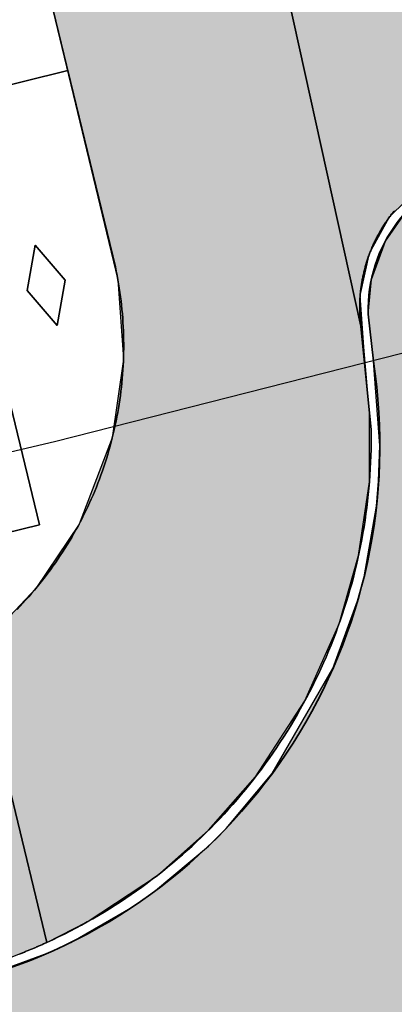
# Model space of a CAD drawing. Header units: millimetres. Extents: x 234268570 to 234468570, y 557551952 to 557751952.
# Tile 25 of 36: x 234335395 to 234343403, y 557716803 to 557737863. Entities that reach past the tile are written whole.
import ezdxf

# ---------------------------------------------------------------- set-up
doc = ezdxf.new("R2010")
doc.units = ezdxf.units.MM
doc.header["$LTSCALE"] = 500
for name, color, linetype in [('BEGROEIDTERREINDEEL', 8, 'CONTINUOUS'), ('BL$1----_ARCERING', 8, 'CONTINUOUS'), ('PERCEEL', 8, 'CONTINUOUS'), ('WEGDEEL', 8, 'CONTINUOUS')]:
    doc.layers.add(name, color=color, linetype=linetype)
doc.layers.add('N-WE-VW-MARKERING_PARKEERVAK-G', color=7, linetype='CONTINUOUS', lineweight=35)
pattern_1 = [(49.99999999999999, (0, 0), (546.554006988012, -47.81725661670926), [57.15000000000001, -628.6500000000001]), (355, (0, 0), (-105.730264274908, 573.1705357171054), [45.72, -502.92175251]), (100.4514447, (45.546021, -3.9847605), (440.8237412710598, 525.3532557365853), [48.5700264, -534.2707337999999]), (46.18420000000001, (0, 152.4), (813.2371226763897, -126.1269837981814), [85.725, -942.9749999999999]), (96.63555760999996, (67.7697, 141.8895), (712.212402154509, 742.2783737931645), [72.85506942, -801.4068244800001]), (351.1841511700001, (0, 152.4), (712.2124021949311, 742.278373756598), [68.57990121, -754.37919576]), (21, (76.19999999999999, 114.3), (454.8431738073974, -306.7955945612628), [57.15000000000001, -628.6500000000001]), (326.0000000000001, (76.19999999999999, 114.3), (185.4060850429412, 552.5638983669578), [45.72, -502.92]), (71.45144499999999, (114.1035978, 88.7337003), (640.2492578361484, 245.7683066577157), [48.5700264, -534.2698128]), (37.50000000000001, (0, 0), (9.26580975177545, 253.6651166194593), [0, -496.824, 0, -510.54, 0, -504.825]), (7.499999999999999, (0, 0), (200.4589875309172, 300.5417244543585), [0, -291.0839999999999, 0, -485.394, 0, -192.405]), (327.5, (-169.926, 0), (406.7717855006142, -17.18623197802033), [0, -190.5, 0, -594.36, 0, -788.67]), (317.5, (-246.126, 0), (444.3875441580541, 76.27947309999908), [0, -247.65, 0, -394.716, 0, -560.0699999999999])]

msp = doc.modelspace()

# ---------------------------------------------------------------- hatches: boundary and pattern name
at = {"layer": 'BL$1----_ARCERING', "linetype": 'Continuous'}
h = msp.add_hatch(dxfattribs=at)
h.set_pattern_fill('AR-HBONE', color=8, scale=3)
h.set_pattern_definition([(45, (0, 0), (0, 431.0522938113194), [914.4000000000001, -304.8]), (135, (215.526, 215.526), (4.263256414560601e-14, 431.0522938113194), [914.4000000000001, -304.8])])
h.paths.add_polyline_path([(234268574.7673723, 557708334.1202924), (234268570.1165402, 557702171.0783), (234334245.7414039, 557717489.7762728), (234335072.1165402, 557717757), (234335729.1165402, 557718017), (234335974.1165402, 557718126), (234336839.1165402, 557718565), (234338339.1165402, 557719561), (234339429.1165402, 557720524), (234340436.1165402, 557721668), (234341491.1165402, 557723294), (234342222.1165402, 557724939.5), (234342639.6165402, 557726405), (234342871.1165402, 557727981), (234342871.1165402, 557729454.2602739), (234342748.355876, 557730857.4210863), (234342673.1165402, 557731964), (234342876.1165402, 557732866), (234343303.1165402, 557733645), (234343993.1165402, 557734327), (234344654.1165402, 557734698), (234345127.1165402, 557734854), (234410462.1165402, 557748856), (234411014.1165402, 557748892), (234411852.1165402, 557748753), (234412248.1165402, 557748598), (234412690.1165402, 557748342), (234413128.1165402, 557747970.5), (234413489.1165402, 557747524), (234413736.1165402, 557747077), (234413816.1165402, 557746880), (234412412.8219852, 557751952), (234408317.6508442, 557751952), (234344226.1165402, 557738245), (234343598.1165402, 557738204), (234342902.6165402, 557738290), (234342460.1165402, 557738427), (234341810.6165402, 557738787.5), (234341562.1165402, 557738990), (234341360.1165402, 557739191.5), (234341152.1165402, 557739446), (234340958.1165402, 557739768), (234340729.1165401, 557740336.2), (234340640.1165402, 557740582), (234337891.7142602, 557751952), (234332755.9567972, 557751952), (234337494.1165402, 557732302), (234337612.6165402, 557730603.5), (234337375.1165402, 557728917), (234336663.6165402, 557727071.5), (234335738.6165402, 557725696.5), (234335076.1165402, 557724991), (234334444.1165402, 557724453), (234333639.1165402, 557723908), (234333009.1165402, 557723571), (234331931.869811, 557723146.2510903)])
h = msp.add_hatch(dxfattribs=at)
h.set_pattern_fill('AR-CONC', color=104, scale=3)
h.set_pattern_definition(pattern_1)
h.paths.add_polyline_path([(234343623.0430922, 557720648.8376503), (234344271.0225878, 557716266.6902119), (234345844.6631214, 557715315.5266587), (234351155.952255, 557716678.1057487), (234353502.1165402, 557717280), (234374753.1165402, 557722482), (234375736.1165402, 557723680), (234375945.1165402, 557725875), (234375133.1165402, 557729545), (234374591.1165402, 557730282), (234373640.1165402, 557734023), (234372889.1165402, 557735484), (234371675.1165402, 557736568), (234370141.1165402, 557736985), (234360823.1165402, 557735063), (234352189.1165402, 557732796), (234350651.1165402, 557732024), (234349293.1165402, 557730764), (234348243.1165402, 557728874)], flags=16)
h.paths.add_polyline_path([(234326981.7211699, 557701551.4147418), (234325532.9491147, 557707683.8462472), (234325298.9963053, 557709503.9634444), (234325408.3363287, 557710753.7256302), (234325733.0341573, 557711965.514424), (234326263.2240126, 557713102.5102377), (234326982.7963428, 557714130.1660268), (234327869.8873084, 557715017.2569926), (234328897.543098, 557715736.8293232), (234330034.5389117, 557716267.0191784), (234331544.1152447, 557716671.5089377), (234334561.5996918, 557717376.6364586), (234336005.3834885, 557717902.1307853), (234336487.3272556, 557718126.8648547), (234337817.9255989, 557718895.0861664), (234338253.5228997, 557719200.09468), (234339430.5062289, 557720187.7009575), (234339806.5216576, 557720563.7163862), (234340794.1279332, 557721740.6997131), (234342092.0918311, 557723988.8391306), (234342617.5861541, 557725432.6229174), (234342755.2173538, 557725946.2695472), (234343022.0178138, 557727459.3701456), (234343068.3642851, 557727989.1127369), (234343093.2784747, 557728757.3340434), (234342955.297588, 557730560.9059606), (234342847.4277805, 557731563.7751894), (234342912.4555253, 557732307.0457134), (234343211.1762573, 557733127.7741791), (234343639.1271985, 557733738.9514629), (234344308.1911733, 557734300.3627974), (234345173.9627873, 557734671.0036821), (234396117.6344163, 557745596.0749514), (234396538.1165402, 557743490), (234410667.1165402, 557746484), (234410921.1165402, 557746491.5), (234411217.1165402, 557746401), (234411467.1165402, 557746209), (234411568.1165402, 557746072), (234412620.1165402, 557742415), (234376688.1165402, 557733727), (234380288.6997171, 557719028.9154662), (234380356.4073702, 557718678.5851066), (234380640.0147807, 557717524.028073), (234326567.7874909, 557704555.5696594), (234327499.9488396, 557700498.6415536), (234327509.0758427, 557700464.5791143), (234327298.6524124, 557700765.0949168), (234327059.5833796, 557701277.7801123)])
h.paths.add_polyline_path([(234414335.1165402, 557736353), (234388831.1165402, 557730172), (234388270.1165402, 557729972), (234387546.1165402, 557729587), (234387009.1165402, 557729187), (234386507.6165402, 557728688), (234386144.1165402, 557728215), (234385776.1165402, 557727567.5), (234385510.6165402, 557726872), (234385340.1165402, 557726033), (234385312.1165402, 557725326), (234385386.1165402, 557724622), (234385481.7953281, 557724258.9893478), (234386801.7198914, 557719014.3019394), (234412226.6237051, 557725098.6803458), (234413392.7572803, 557720236.568402), (234418258.9223955, 557721402.9528952), (234428201.4515862, 557679922.6443067), (234429539.1165402, 557680241), (234429812.1165402, 557680528), (234429999.1165402, 557680876), (234430087.1165402, 557681262), (234430070.1165402, 557681657)])
h.paths.add_polyline_path([(234387415.1165402, 557727611), (234386916.1165402, 557726364), (234387203.1165402, 557725457), (234387938.1165402, 557724977), (234388764.1165402, 557724791), (234399252.1165402, 557727056), (234409932.1165402, 557729573), (234410700.1165402, 557730323), (234410843.1165402, 557731330), (234410577.1165402, 557732435), (234409593.1165402, 557733009), (234400778.1165402, 557730768), (234388703.1165402, 557728151)], flags=16)
h.paths.add_polyline_path([(234426361.0700521, 557684188.2836871), (234427240.4094128, 557680493.4810823), (234425799.8219632, 557680149.8744065), (234426310.7625204, 557678007.731643), (234421966.3022791, 557676965.9048389), (234422104.9046233, 557677016.3519666), (234422173.3450587, 557677055.8660704), (234422286.3347243, 557677150.6756572), (234422368.8543559, 557677258.2173347), (234422431.1895075, 557677391.8954986), (234422451.6435125, 557677468.2308847), (234422464.7259214, 557677597.9844286), (234422454.8509609, 557677710.8557444), (234421514.0279251, 557681639.2813383), (234421490.5935425, 557681837.4965754), (234421535.5092697, 557682092.2263227), (234421583.2743966, 557682223.4599302), (234421718.8882234, 557682417.1365465), (234421877.7176006, 557682550.4102184), (234422092.0009287, 557682650.3321753), (234422150.6019077, 557682666.0342603), (234425862.6464097, 557683556.2040973), (234426001.248754, 557683606.651225), (234426069.689189, 557683646.1653285), (234426163.4568637, 557683724.8457497), (234426265.1984866, 557683848.5165933), (234426327.5336382, 557683982.1947575), (234426347.987643, 557684058.5301423), (234426353.9551384, 557684092.3734905)])
h.paths.add_polyline_path([(234323750.0781502, 557619072.341565), (234333649.7149445, 557621467.8216858), (234338826.0230149, 557626644.1297562), (234322853.1377419, 557622779.0658209)], flags=17)
h.paths.add_polyline_path([(234321472.4951051, 557609290.6018465), (234332085.4097595, 557619903.5165008), (234319707.0025151, 557616586.7322762)], flags=17)
h.paths.add_polyline_path([(234422311.8042215, 557670883.7319542), (234431180.1165402, 557672958), (234431686.1165402, 557672854), (234432157.1165402, 557672642), (234432571.1165402, 557672333), (234432912.6399318, 557671925.9882706), (234439199.7366312, 557649531.0369318), (234424357.1165402, 557645615), (234423410.381815, 557649517.478059), (234427257.3508692, 557650450.5458872), (234423116.1563169, 557667525.2521914), (234422334.0155351, 557667338.3511941), (234422288.0123904, 557667530.8645358), (234423068.4437445, 557667717.3570468)])
h.paths.add_polyline_path([(234427965.1165402, 557658170), (234427333.1165402, 557660827), (234429334.1165402, 557661281), (234429952.1165402, 557658619)], flags=16)
h.paths.add_polyline_path([(234308782.1165402, 557593987), (234308842.1165402, 557593526), (234309119.1165402, 557592845), (234309481.1165402, 557592334), (234310009.1165402, 557591863), (234310193.1165402, 557591745), (234313148.1165402, 557590316), (234314292.1165402, 557589911), (234314924.1165402, 557589878), (234316045.1165402, 557590029), (234388024.1165402, 557608339), (234409821.6165402, 557613997.5), (234417024.1165402, 557615849), (234419679.1165402, 557616728), (234422513.1165402, 557617974), (234426234.8563885, 557620122.7475033), (234428901.1165402, 557622209), (234431641.1165402, 557624111), (234434590.1165402, 557625719), (234438119.1165402, 557627236), (234441461.1165402, 557628232), (234434878.2640572, 557631301.6345254), (234411375.7178451, 557625656.6982669), (234407553.1165402, 557641572), (234409692.311048, 557642084.0093005), (234408753.1165402, 557646008), (234405296.7490455, 557645247.1803312), (234407270.1165402, 557637117), (234407565.1165402, 557637160), (234408000.1165402, 557637066), (234408138.1165402, 557637009), (234408554.1165402, 557636587), (234408696.1165402, 557636012), (234408524.1165402, 557635445), (234408090.3805275, 557635046.1574423), (234407805.1165402, 557634945), (234408009.1165402, 557634120), (234399319.1165402, 557632015), (234406315.1165402, 557622068), (234405965.7501667, 557621816.1839776), (234405738.1165402, 557622132), (234400880.1165402, 557619037), (234394606.1165402, 557615684), (234386448.1165402, 557612280), (234380528.1165402, 557610445), (234373125.1165402, 557608852), (234361855.6165402, 557607800.5), (234351936.1165402, 557608221), (234349210.9784814, 557608525.1270081), (234348556.1165402, 557603953), (234341664.1165402, 557604438.5), (234335410.1165402, 557605315), (234329550.1165402, 557606531), (234325988.1165402, 557607469), (234324675.1068088, 557608570.7459813), (234318522.1165402, 557602408), (234310138.326861, 557606647.1962777), (234309225.1165402, 557595937), (234308981.6165402, 557594708)])
h.paths.add_polyline_path([(234326890.6112169, 557598357.0018084), (234326710.6112169, 557598188.0018084), (234326408.6112169, 557597934.0018084), (234326153.6112169, 557597719.0018084), (234325184.6112169, 557597901.0018084), (234325938.6112169, 557598536.0018084)], flags=16)
h.paths.add_polyline_path([(234313357.9197357, 557623037.6879195), (234310854.0324091, 557622433.4985875), (234310334.1165402, 557626520), (234309527.1165402, 557630950.5), (234307553.0019855, 557639681.0010858), (234308820.2585121, 557639972.382107)])
h = msp.add_hatch(dxfattribs=at)
h.set_pattern_fill('AR-CONC', color=104, scale=3)
h.set_pattern_definition(pattern_1)
h.paths.add_polyline_path([(234408903.1165402, 557730870), (234409424.1165402, 557731054), (234409170.1165402, 557731616), (234408553.1165402, 557731442), (234406853.1165402, 557730918), (234396751.1165402, 557728604), (234387785.1165402, 557726703), (234387785.1165402, 557726226), (234388272.1165402, 557725855), (234388702.1165402, 557725712), (234395635.1165402, 557727162), (234409202.1165402, 557730322)])
h.paths.add_polyline_path([(234412626.4261359, 557689789.3017896), (234413261.4261359, 557689036.3017896), (234413079.4261359, 557688068.3017896), (234413013.4261359, 557688146.3017896), (234412701.4261359, 557688515.3017896), (234412444.4261359, 557688821.3017896)], flags=16)
h.paths.add_polyline_path([(234411330.697058, 557695132.0407506), (234411965.697058, 557694379.0407506), (234411783.697058, 557693411.0407506), (234411717.697058, 557693489.0407506), (234411405.697058, 557693858.0407506), (234411148.697058, 557694164.0407506)], flags=16)
edge = h.paths.add_edge_path()
edge.add_line((234412588.4411141, 557686697.3343314), (234410489.6915457, 557695449.205574))
edge.add_arc((234410830.042094, 557695530.8236129), 349.9999999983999, 103.48521249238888, 193.4852125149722, ccw=False)
edge.add_line((234410748.4240553, 557695871.1741612), (234411065.1866761, 557695947.1356779))
edge.add_arc((234411263.4019132, 557695120.5700606), 849.9999999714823, 13.485212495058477, 103.48521249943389, ccw=False)
edge.add_line((234412089.9675306, 557695318.7852976), (234413955.5227025, 557687539.3441929))
edge.add_arc((234413128.9570852, 557687341.1289558), 849.9999999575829, -76.51478751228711, 13.485212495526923, ccw=False)
edge.add_line((234413327.1723221, 557686514.5633385), (234413010.4097012, 557686438.6018219))
edge.add_arc((234412928.7916624, 557686778.9523703), 350.0000000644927, 193.4852125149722, 283.4852124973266, ccw=False)
h.paths.add_polyline_path([(234408761.9258516, 557705376.1443385), (234409396.9258516, 557704623.1443385), (234409214.9258516, 557703655.1443385), (234409148.9258516, 557703733.1443385), (234408836.9258516, 557704102.1443385), (234408579.9258516, 557704408.1443385)], flags=16)
h.paths.add_polyline_path([(234407536.2383908, 557710452.773482), (234408171.2383908, 557709699.773482), (234407989.2383908, 557708731.773482), (234407923.2383908, 557708809.773482), (234407611.2383908, 557709178.773482), (234407354.2383908, 557709484.773482)], flags=16)
edge = h.paths.add_edge_path()
edge.add_line((234408730.6289499, 557702276.8393024), (234406631.8793815, 557711028.7105451))
edge.add_arc((234406972.2299298, 557711110.328584), 349.9999999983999, 103.48521249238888, 193.4852125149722, ccw=False)
edge.add_line((234406890.611891, 557711450.6791322), (234407207.3745119, 557711526.640649))
edge.add_arc((234407405.589749, 557710700.0750316), 849.9999999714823, 13.485212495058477, 103.48521249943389, ccw=False)
edge.add_line((234408232.1553663, 557710898.2902687), (234410097.7105383, 557703118.8491639))
edge.add_arc((234409271.1449209, 557702920.6339269), 849.9999999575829, -76.51478751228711, 13.485212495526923, ccw=False)
edge.add_line((234409469.3601578, 557702094.0683095), (234409152.597537, 557702018.1067929))
edge.add_arc((234409070.9794982, 557702358.4573413), 350.0000000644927, 193.4852125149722, 283.4852124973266, ccw=False)
h.paths.add_polyline_path([(234334925.9180329, 557675743.382104), (234335560.9180329, 557674990.382104), (234335378.9180329, 557674022.382104), (234335312.9180329, 557674100.382104), (234335000.9180329, 557674469.382104), (234334743.9180329, 557674775.382104)], flags=16)
h.paths.add_polyline_path([(234335973.1423118, 557671439.013952), (234336608.1423118, 557670686.013952), (234336426.1423118, 557669718.013952), (234336360.1423118, 557669796.013952), (234336048.1423118, 557670165.013952), (234335791.1423118, 557670471.013952)], flags=16)
h.paths.add_polyline_path([(234330879.6634955, 557691598.9930983), (234331514.6634955, 557690845.9930983), (234331332.6634955, 557689877.9930983), (234331266.6634955, 557689955.9930983), (234330954.6634955, 557690324.9930983), (234330697.6634955, 557690630.9930983)], flags=16)
h.paths.add_polyline_path([(234332015.6003495, 557687154.5081141), (234332650.6003495, 557686401.5081141), (234332468.6003495, 557685433.5081141), (234332402.6003495, 557685511.5081141), (234332090.6003495, 557685880.5081141), (234331833.6003495, 557686186.5081141)], flags=16)
h.paths.add_polyline_path([(234310589.1165402, 557709376), (234309836.1165402, 557708741), (234308868.1165402, 557708923), (234308946.1165402, 557708989), (234309315.1165402, 557709301), (234309621.1165402, 557709558)], flags=16)
h.paths.add_polyline_path([(234300573.1165402, 557707032), (234300393.1165402, 557706863), (234300091.1165402, 557706609), (234299836.1165402, 557706394), (234298867.1165402, 557706576), (234299621.1165402, 557707211)], flags=16)
h.paths.add_polyline_path([(234292931.6940185, 557702357.327281), (234313899.0308212, 557707334.7657813), (234314549.4204955, 557704595.0153345), (234318924.9151841, 557705585.853116), (234318989.292595, 557705603.1029912), (234319093.1523289, 557705675.8263599), (234319150.4841107, 557705775.1279188), (234319164.1957722, 557705852.8906156), (234319158.3869815, 557705919.2853972), (234318313.2995116, 557708382.6692866), (234318310.3742558, 557708381.9747858), (234317497.6678229, 557709350.5205969), (234316299.7604084, 557710355.6842666), (234315204.8039937, 557710987.8576474), (234313735.3530124, 557711522.6940653), (234312490.2145203, 557711742.2455761), (234311186.536156, 557711763.2132505), (234298209.2075694, 557708653.7764105), (234296731.7605921, 557707964.8315705), (234295781.411575, 557707299.3900248), (234294701.0538273, 557706234.2568948), (234293905.7058115, 557705098.3822114), (234293901.3509946, 557705090.8394473), (234293315.3286733, 557703834.1105237), (234292951.9467516, 557702477.9507294)])
edge = h.paths.add_edge_path()
edge.add_arc((234337863.2121646, 557668589.647035), 282.2231743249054, 279.4541394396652, 373.4325552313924)
edge.add_line((234338137.714854, 557668655.2076459), (234335997.3841122, 557677616.7859429))
edge.add_arc((234335711.7655149, 557677509.9405849), 304.9490346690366, 20.51002084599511, 102.9697063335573)
edge.add_arc((234336443.2811724, 557674936.0617037), 2980.411029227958, 105.5693757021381, 192.2554440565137)
edge.add_line((234333530.7909039, 557674303.4082922), (234334465.8725806, 557670429.1920773))
edge.add_arc((234337280.4404943, 557671146.9527867), 2904.646790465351, 194.3064290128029, 282.5090615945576)
edge = h.paths.add_edge_path()
edge.add_arc((234331853.9533506, 557693089.4455559), 304.9490346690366, 20.51002084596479, 102.9697063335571)
edge.add_arc((234332585.4690081, 557690515.5666747), 2980.411029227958, 105.5693757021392, 192.2554440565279)
edge.add_line((234329672.9787396, 557689882.9132632), (234330608.0604163, 557686008.6970483))
edge.add_arc((234333422.62833, 557686726.4577577), 2904.646790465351, 194.3064290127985, 282.5090615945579)
edge.add_arc((234334005.4000004, 557684169.152006), 282.2231743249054, 279.4541394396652, 373.4325552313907)
edge.add_line((234334279.9026898, 557684234.7126169), (234332139.571948, 557693196.2909139))

# ---------------------------------------------------------------- linework, layer by layer
at = {"layer": 'BEGROEIDTERREINDEEL', "linetype": 'Continuous', "flags": 128}
for points in [[(234335338.1165402, 557725250), (234335402.1165402, 557725317), (234335465.1165402, 557725384), (234335527.1165402, 557725453), (234335588.1165402, 557725521), (234335649.1165402, 557725591), (234335709.1165402, 557725661), (234335768.1165402, 557725732), (234335826.1165402, 557725803), (234335883.1165402, 557725876), (234335940.1165402, 557725948), (234335996.1165402, 557726022), (234336051.1165402, 557726096), (234336105.1165402, 557726171), (234336158.1165402, 557726246), (234336210.1165402, 557726322), (234336262.1165402, 557726399), (234336312.1165402, 557726476), (234336362.1165402, 557726553), (234336411.1165402, 557726632), (234336459.1165402, 557726710), (234336506.1165402, 557726790), (234336552.1165402, 557726870), (234336597.1165402, 557726950), (234336642.1165402, 557727031), (234336685.1165402, 557727112), (234336727.1165402, 557727194), (234336769.1165402, 557727276), (234336810.1165402, 557727359), (234336849.1165402, 557727442), (234336888.1165402, 557727526), (234336926.1165402, 557727610), (234336963.1165402, 557727695), (234336998.1165402, 557727780), (234337033.1165402, 557727865), (234337067.1165402, 557727951), (234337100.1165402, 557728037), (234337132.1165402, 557728124), (234337163.1165402, 557728211), (234337193.1165402, 557728298), (234337222.1165402, 557728385), (234337250.1165402, 557728473), (234337277.1165402, 557728561), (234337303.1165402, 557728650), (234337328.1165402, 557728739), (234337352.1165402, 557728828), (234337375.1165402, 557728917), (234337396.1165402, 557729007), (234337417.1165402, 557729097), (234337437.1165402, 557729187), (234337456.1165402, 557729277), (234337474.1165402, 557729367), (234337491.1165402, 557729458), (234337506.1165402, 557729549), (234337521.1165402, 557729640), (234337535.1165402, 557729731), (234337547.1165402, 557729823), (234337559.1165402, 557729914), (234337570.1165402, 557730006), (234337579.1165402, 557730097), (234337588.1165402, 557730189), (234337595.1165402, 557730281), (234337601.1165402, 557730373), (234337607.1165402, 557730465), (234337611.1165402, 557730557), (234337614.1165402, 557730650), (234337617.1165402, 557730742), (234337618.1165402, 557730834), (234337618.1165402, 557730926), (234337617.1165402, 557731018), (234337615.1165402, 557731111), (234337612.1165402, 557731203), (234337608.1165402, 557731295), (234337603.1165402, 557731387), (234337596.1165402, 557731479), (234337589.1165402, 557731571), (234337581.1165402, 557731663), (234337572.1165402, 557731755), (234337561.1165402, 557731846), (234337550.1165402, 557731938), (234337537.1165402, 557732029), (234337524.1165402, 557732120), (234337509.1165402, 557732212), (234337494.1165402, 557732302), (234337477.1165402, 557732393), (234337460.1165402, 557732484), (234337441.1165402, 557732574), (234337441.1165402, 557732574), (234336426.1165402, 557736774), (234333633.1165402, 557736084), (234335821.1165402, 557727055), (234333926.1165402, 557726597)], [(234343406.1165402, 557733776), (234343391.1165402, 557733758), (234343376.1165402, 557733739), (234343361.1165402, 557733721), (234343346.1165402, 557733702), (234343332.1165402, 557733683), (234343318.1165402, 557733664), (234343303.1165402, 557733645), (234343289.1165402, 557733626), (234343275.1165402, 557733607), (234343261.1165402, 557733588), (234343248.1165402, 557733568), (234343234.1165402, 557733549), (234343234.1165402, 557733549), (234343221.1165402, 557733529), (234343207.1165402, 557733510), (234343194.1165402, 557733490), (234343181.1165402, 557733470), (234343168.1165402, 557733450), (234343156.1165402, 557733430), (234343143.1165402, 557733409), (234343131.1165402, 557733389), (234343119.1165402, 557733369), (234343107.1165402, 557733348), (234343095.1165402, 557733328), (234343083.1165402, 557733307), (234343071.1165402, 557733286), (234343060.1165402, 557733265), (234343049.1165402, 557733244), (234343037.1165402, 557733223), (234343026.1165402, 557733202), (234343016.1165402, 557733181), (234343005.1165402, 557733160), (234342994.1165402, 557733139), (234342984.1165402, 557733117), (234342974.1165402, 557733096), (234342964.1165402, 557733074), (234342954.1165402, 557733052), (234342944.1165402, 557733031), (234342934.1165402, 557733009), (234342925.1165402, 557732987), (234342916.1165402, 557732965), (234342907.1165402, 557732943), (234342898.1165402, 557732921), (234342889.1165402, 557732899), (234342880.1165402, 557732877), (234342872.1165402, 557732855), (234342864.1165402, 557732832), (234342855.1165402, 557732810), (234342847.1165402, 557732788), (234342840.1165402, 557732765), (234342832.1165402, 557732743), (234342824.1165402, 557732720), (234342817.1165402, 557732698), (234342810.1165402, 557732675), (234342803.1165402, 557732652), (234342796.1165402, 557732629), (234342790.1165402, 557732606), (234342783.1165402, 557732584), (234342777.1165402, 557732561), (234342771.1165402, 557732538), (234342765.1165402, 557732515), (234342759.1165402, 557732492), (234342753.1165402, 557732468), (234342748.1165402, 557732445), (234342742.1165402, 557732422), (234342737.1165402, 557732399), (234342732.1165402, 557732376), (234342728.1165402, 557732352), (234342723.1165402, 557732329), (234342718.1165402, 557732306), (234342714.1165402, 557732282), (234342710.1165402, 557732259), (234342706.1165402, 557732235), (234342702.1165402, 557732212), (234342699.1165402, 557732188), (234342695.1165402, 557732165), (234342692.1165402, 557732141), (234342689.1165402, 557732118), (234342686.1165402, 557732094), (234342683.1165402, 557732070), (234342681.1165402, 557732047), (234342679.1165402, 557732023), (234342676.1165402, 557731999), (234342674.1165402, 557731976), (234342672.1165402, 557731952), (234342671.1165402, 557731928), (234342669.1165402, 557731905), (234342668.1165402, 557731881), (234342667.1165402, 557731857), (234342666.1165402, 557731833), (234342665.1165402, 557731809), (234342664.1165402, 557731786), (234342664.1165402, 557731762), (234342664.1165402, 557731738), (234342663.1165402, 557731714), (234342663.1165402, 557731691), (234342664.1165402, 557731667), (234342664.1165402, 557731643), (234342665.1165402, 557731619), (234342665.1165402, 557731595), (234342666.1165402, 557731572), (234342667.1165402, 557731548), (234342669.1165402, 557731524), (234342670.1165402, 557731500), (234342672.1165402, 557731477), (234342674.1165402, 557731453), (234342676.1165402, 557731429), (234342678.1165402, 557731406), (234342680.1165402, 557731382), (234342683.1165402, 557731358), (234342685.1165402, 557731335), (234342688.1165402, 557731311), (234342688.1165402, 557731311), (234342907.1165402, 557729089), (234342907.1165402, 557729089), (234342908.1165402, 557728950), (234342908.1165402, 557728812), (234342906.1165402, 557728673), (234342902.1165402, 557728535), (234342897.1165402, 557728396), (234342890.1165402, 557728258), (234342882.1165402, 557728119), (234342871.1165402, 557727981), (234342860.1165402, 557727843), (234342846.1165402, 557727705), (234342831.1165402, 557727567), (234342815.1165402, 557727429), (234342797.1165402, 557727292), (234342777.1165402, 557727155), (234342755.1165402, 557727018), (234342733.1165402, 557726881), (234342708.1165402, 557726745), (234342682.1165402, 557726609), (234342654.1165402, 557726473), (234342625.1165402, 557726337), (234342594.1165402, 557726202), (234342561.1165402, 557726067), (234342527.1165402, 557725933), (234342492.1165402, 557725799), (234342454.1165402, 557725665), (234342416.1165402, 557725532), (234342375.1165402, 557725400), (234342333.1165402, 557725268), (234342290.1165402, 557725136), (234342245.1165402, 557725005), (234342199.1165402, 557724874), (234342151.1165402, 557724744), (234342101.1165402, 557724615), (234342050.1165402, 557724486), (234341998.1165402, 557724357), (234341943.1165402, 557724230), (234341888.1165402, 557724103), (234341831.1165402, 557723976), (234341773.1165402, 557723851), (234341713.1165402, 557723726), (234341651.1165402, 557723601), (234341588.1165402, 557723478), (234341524.1165402, 557723355), (234341458.1165402, 557723233), (234341391.1165402, 557723112), (234341323.1165402, 557722991), (234341253.1165402, 557722871), (234341181.1165402, 557722753), (234341109.1165402, 557722635), (234341035.1165402, 557722517), (234340959.1165402, 557722401), (234340882.1165402, 557722286), (234340804.1165402, 557722171), (234340725.1165402, 557722058), (234340644.1165402, 557721945), (234340562.1165402, 557721833), (234340478.1165402, 557721723), (234340394.1165402, 557721613), (234340308.1165402, 557721504), (234340220.1165402, 557721396), (234340132.1165402, 557721290), (234340042.1165402, 557721184), (234339951.1165402, 557721079), (234339859.1165402, 557720976), (234339766.1165402, 557720873), (234339671.1165402, 557720772), (234339575.1165402, 557720672), (234339478.1165402, 557720573), (234339380.1165402, 557720475), (234339281.1165402, 557720378), (234339181.1165402, 557720282), (234339079.1165402, 557720188), (234338977.1165402, 557720095), (234338873.1165402, 557720002), (234338768.1165402, 557719912), (234338663.1165402, 557719822), (234338556.1165402, 557719734), (234338448.1165402, 557719646), (234338339.1165402, 557719561), (234338229.1165402, 557719476), (234338119.1165402, 557719393), (234338007.1165402, 557719311), (234337894.1165402, 557719230), (234337780.1165402, 557719151), (234337666.1165402, 557719073), (234337550.1165402, 557718996), (234337434.1165402, 557718921), (234337317.1165402, 557718847), (234337199.1165402, 557718774), (234337080.1165402, 557718703), (234336960.1165402, 557718633), (234336839.1165402, 557718565), (234336718.1165402, 557718498), (234336596.1165402, 557718432), (234336473.1165402, 557718368), (234336349.1165402, 557718305), (234336225.1165402, 557718244), (234336100.1165402, 557718184), (234335974.1165402, 557718126), (234335974.1165402, 557718126), (234335956.1165402, 557718118), (234335938.1165402, 557718109), (234335920.1165402, 557718101), (234335902.1165402, 557718093), (234335883.1165402, 557718085), (234335865.1165402, 557718077), (234335847.1165402, 557718069), (234335829.1165402, 557718061), (234335811.1165402, 557718053), (234335793.1165402, 557718045), (234335774.1165402, 557718037), (234335756.1165402, 557718029), (234335738.1165402, 557718021), (234335720.1165402, 557718013), (234335701.1165402, 557718005), (234335683.1165402, 557717997), (234335665.1165402, 557717990), (234335646.1165402, 557717982), (234335628.1165402, 557717974), (234335610.1165402, 557717966), (234335591.1165402, 557717959), (234335573.1165402, 557717951), (234335555.1165402, 557717944), (234335536.1165402, 557717936), (234335518.1165402, 557717929), (234335499.1165402, 557717921), (234335481.1165402, 557717914), (234335463.1165402, 557717906), (234335444.1165402, 557717899), (234335426.1165402, 557717891), (234335407.1165402, 557717884), (234335389.1165402, 557717877)], [(234335726.1165402, 557733038), (234336368.1165402, 557732291), (234336195.1165402, 557731321), (234335553.1165402, 557732068), (234335726.1165402, 557733038)], [(234335726.1165402, 557733038), (234335553.1165402, 557732068), (234336195.1165402, 557731321), (234336368.1165402, 557732291), (234335726.1165402, 557733038)]]:
    msp.add_lwpolyline(points, dxfattribs=at)
at = {"layer": 'BL$1----_ARCERING', "linetype": 'Continuous'}
for points in [[(234408317.6508442, 557751952), (234344226.1165402, 557738245), (234343598.1165402, 557738204), (234342902.6165402, 557738290), (234342460.1165402, 557738427), (234341810.6165402, 557738787.5), (234341562.1165402, 557738990), (234341360.1165402, 557739191.5), (234341152.1165402, 557739446), (234340958.1165402, 557739768), (234340729.1165401, 557740336.2), (234340640.1165402, 557740582), (234337891.7142602, 557751952), (234332755.9567972, 557751952), (234337494.1165402, 557732302), (234337612.6165402, 557730603.5), (234337375.1165402, 557728917), (234336663.6165402, 557727071.5), (234335738.6165402, 557725696.5), (234335076.1165402, 557724991)], [(234335072.1165402, 557717757), (234335729.1165402, 557718017), (234335974.1165402, 557718126), (234336839.1165402, 557718565), (234338339.1165402, 557719561), (234339429.1165402, 557720524), (234340436.1165402, 557721668), (234341491.1165402, 557723294), (234342222.1165402, 557724939.5), (234342639.6165402, 557726405), (234342871.1165402, 557727981), (234342871.1165402, 557729454.2602739), (234342748.355876, 557730857.4210863), (234342673.1165402, 557731964), (234342876.1165402, 557732866), (234343303.1165402, 557733645), (234343993.1165402, 557734327), (234344654.1165402, 557734698), (234345127.1165402, 557734854), (234410462.1165402, 557748856)]]:
    msp.add_lwpolyline(points, dxfattribs=at)
msp.add_polyline3d([(234334561.5996918, 557717376.6364586, 0), (234336005.3834885, 557717902.1307853, 0), (234336487.3272556, 557718126.8648547, -19397.79456484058), (234337817.9255989, 557718895.0861664, -19397.79456484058), (234338253.5228997, 557719200.09468, -19397.79456484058), (234339430.5062289, 557720187.7009575, -19397.79456484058), (234339806.5216576, 557720563.7163862, -19397.79456484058), (234340794.1279332, 557721740.6997131, -19397.79456484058), (234342092.0918311, 557723988.8391306, -19397.79456484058), (234342617.5861541, 557725432.6229174, -19397.79456484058), (234342755.2173538, 557725946.2695472, -19397.79456484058), (234343022.0178138, 557727459.3701456, -19397.79456484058), (234343068.3642851, 557727989.1127369, -19397.79456484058), (234343093.2784747, 557728757.3340434, -19397.79456484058), (234342955.297588, 557730560.9059606, 0), (234342847.4277805, 557731563.7751894, 0), (234342912.4555253, 557732307.0457134, 0), (234343211.1762573, 557733127.7741791, 0), (234343639.1271985, 557733738.9514629, 0), (234344308.1911733, 557734300.3627974, 0), (234345173.9627873, 557734671.0036821, 0), (234396117.6344163, 557745596.0749514, 0)], dxfattribs=at)
at = {"layer": 'N-WE-VW-MARKERING_PARKEERVAK-G', "linetype": 'Continuous'}
msp.add_line((234342955.297588, 557730560.9059606), (234342847.4277805, 557731563.7751894), dxfattribs=at)
for centre, radius, start, end in [((234345947.7638655, 557731667.010786), 3102.054388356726, 104.4448465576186, 181.907141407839), ((234331236.8885708, 557728757.3340434, -19397.79456484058), 11856.38990391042, 286.2849825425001, 8.749695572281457)]:
    msp.add_arc(centre, radius, start, end, dxfattribs=at)
at = {"layer": 'PERCEEL', "linetype": 'Continuous', "flags": 128}
msp.add_lwpolyline([(234327793.2800761, 557751952), (234328179.1165402, 557750357), (234333470.1165402, 557728485), (234324968.1165402, 557726430), (234325186.1165402, 557726249), (234330313.1165402, 557727472), (234336137.1165402, 557728840), (234355949.1165402, 557733881), (234374866.1165402, 557739519), (234379445.1165402, 557740953), (234376953.1165402, 557748517), (234344780.1165402, 557741625), (234342477.5026102, 557751952), (234327793.2800761, 557751952)], dxfattribs=at)
at = {"layer": 'WEGDEEL', "linetype": 'Continuous', "flags": 128}
for points in [[(234327796.1939842, 557751952), (234333470.1165402, 557728485), (234333926.1165402, 557726597), (234335821.1165402, 557727055), (234333633.1165402, 557736084), (234336426.1165402, 557736774), (234336398.1165402, 557736890), (234335941.1165402, 557738781), (234335895.1165402, 557738971), (234333105.1165402, 557738265), (234329788.7972491, 557751952), (234327796.1939842, 557751952)], [(234334444.1165402, 557724453), (234335974.1165402, 557718126), (234335974.1165402, 557718126), (234336100.1165402, 557718184), (234336225.1165402, 557718244), (234336349.1165402, 557718305), (234336473.1165402, 557718368), (234336596.1165402, 557718432), (234336718.1165402, 557718498), (234336839.1165402, 557718565), (234336960.1165402, 557718633), (234337080.1165402, 557718703), (234337199.1165402, 557718774), (234337317.1165402, 557718847), (234337434.1165402, 557718921), (234337550.1165402, 557718996), (234337666.1165402, 557719073), (234337780.1165402, 557719151), (234337894.1165402, 557719230), (234338007.1165402, 557719311), (234338119.1165402, 557719393), (234338229.1165402, 557719476), (234338339.1165402, 557719561), (234338448.1165402, 557719646), (234338556.1165402, 557719734), (234338663.1165402, 557719822), (234338768.1165402, 557719912), (234338873.1165402, 557720002), (234338977.1165402, 557720095), (234339079.1165402, 557720188), (234339181.1165402, 557720282), (234339281.1165402, 557720378), (234339380.1165402, 557720475), (234339478.1165402, 557720573), (234339575.1165402, 557720672), (234339671.1165402, 557720772), (234339766.1165402, 557720873), (234339859.1165402, 557720976), (234339951.1165402, 557721079), (234340042.1165402, 557721184), (234340132.1165402, 557721290), (234340220.1165402, 557721396), (234340308.1165402, 557721504), (234340394.1165402, 557721613), (234340478.1165402, 557721723), (234340562.1165402, 557721833), (234340644.1165402, 557721945), (234340725.1165402, 557722058), (234340804.1165402, 557722171), (234340882.1165402, 557722286), (234340959.1165402, 557722401), (234341035.1165402, 557722517), (234341109.1165402, 557722635), (234341181.1165402, 557722753), (234341253.1165402, 557722871), (234341323.1165402, 557722991), (234341391.1165402, 557723112), (234341458.1165402, 557723233), (234341524.1165402, 557723355), (234341588.1165402, 557723478), (234341651.1165402, 557723601), (234341713.1165402, 557723726), (234341773.1165402, 557723851), (234341831.1165402, 557723976), (234341888.1165402, 557724103), (234341943.1165402, 557724230), (234341998.1165402, 557724357), (234342050.1165402, 557724486), (234342101.1165402, 557724615), (234342151.1165402, 557724744), (234342199.1165402, 557724874), (234342245.1165402, 557725005), (234342290.1165402, 557725136), (234342333.1165402, 557725268), (234342375.1165402, 557725400), (234342416.1165402, 557725532), (234342454.1165402, 557725665), (234342492.1165402, 557725799), (234342527.1165402, 557725933), (234342561.1165402, 557726067), (234342594.1165402, 557726202), (234342625.1165402, 557726337), (234342654.1165402, 557726473), (234342682.1165402, 557726609), (234342708.1165402, 557726745), (234342733.1165402, 557726881), (234342755.1165402, 557727018), (234342777.1165402, 557727155), (234342797.1165402, 557727292), (234342815.1165402, 557727429), (234342831.1165402, 557727567), (234342846.1165402, 557727705), (234342860.1165402, 557727843), (234342871.1165402, 557727981), (234342882.1165402, 557728119), (234342890.1165402, 557728258), (234342897.1165402, 557728396), (234342902.1165402, 557728535), (234342906.1165402, 557728673), (234342908.1165402, 557728812), (234342908.1165402, 557728950), (234342907.1165402, 557729089), (234342907.1165402, 557729089), (234342688.1165402, 557731311), (234340640.1165402, 557740582)], [(234340640.1165402, 557740582), (234342688.1165402, 557731311), (234342688.1165402, 557731311), (234342685.1165402, 557731335), (234342683.1165402, 557731358), (234342680.1165402, 557731382), (234342678.1165402, 557731406), (234342676.1165402, 557731429), (234342674.1165402, 557731453), (234342672.1165402, 557731477), (234342670.1165402, 557731500), (234342669.1165402, 557731524), (234342667.1165402, 557731548), (234342666.1165402, 557731572), (234342665.1165402, 557731595), (234342665.1165402, 557731619), (234342664.1165402, 557731643), (234342664.1165402, 557731667), (234342663.1165402, 557731691), (234342663.1165402, 557731714), (234342664.1165402, 557731738), (234342664.1165402, 557731762), (234342664.1165402, 557731786), (234342665.1165402, 557731809), (234342666.1165402, 557731833), (234342667.1165402, 557731857), (234342668.1165402, 557731881), (234342669.1165402, 557731905), (234342671.1165402, 557731928), (234342672.1165402, 557731952), (234342674.1165402, 557731976), (234342676.1165402, 557731999), (234342679.1165402, 557732023), (234342681.1165402, 557732047), (234342683.1165402, 557732070), (234342686.1165402, 557732094), (234342689.1165402, 557732118), (234342692.1165402, 557732141), (234342695.1165402, 557732165), (234342699.1165402, 557732188), (234342702.1165402, 557732212), (234342706.1165402, 557732235), (234342710.1165402, 557732259), (234342714.1165402, 557732282), (234342718.1165402, 557732306), (234342723.1165402, 557732329), (234342728.1165402, 557732352), (234342732.1165402, 557732376), (234342737.1165402, 557732399), (234342742.1165402, 557732422), (234342748.1165402, 557732445), (234342753.1165402, 557732468), (234342759.1165402, 557732492), (234342765.1165402, 557732515), (234342771.1165402, 557732538), (234342777.1165402, 557732561), (234342783.1165402, 557732584), (234342790.1165402, 557732606), (234342796.1165402, 557732629), (234342803.1165402, 557732652), (234342810.1165402, 557732675), (234342817.1165402, 557732698), (234342824.1165402, 557732720), (234342832.1165402, 557732743), (234342840.1165402, 557732765), (234342847.1165402, 557732788), (234342855.1165402, 557732810), (234342864.1165402, 557732832), (234342872.1165402, 557732855), (234342880.1165402, 557732877), (234342889.1165402, 557732899), (234342898.1165402, 557732921), (234342907.1165402, 557732943), (234342916.1165402, 557732965), (234342925.1165402, 557732987), (234342934.1165402, 557733009), (234342944.1165402, 557733031), (234342954.1165402, 557733052), (234342964.1165402, 557733074), (234342974.1165402, 557733096), (234342984.1165402, 557733117), (234342994.1165402, 557733139), (234343005.1165402, 557733160), (234343016.1165402, 557733181), (234343026.1165402, 557733202), (234343037.1165402, 557733223), (234343049.1165402, 557733244), (234343060.1165402, 557733265), (234343071.1165402, 557733286), (234343083.1165402, 557733307), (234343095.1165402, 557733328), (234343107.1165402, 557733348), (234343119.1165402, 557733369), (234343131.1165402, 557733389), (234343143.1165402, 557733409), (234343156.1165402, 557733430), (234343168.1165402, 557733450), (234343181.1165402, 557733470), (234343194.1165402, 557733490), (234343207.1165402, 557733510), (234343221.1165402, 557733529), (234343234.1165402, 557733549), (234343234.1165402, 557733549), (234343248.1165402, 557733568), (234343261.1165402, 557733588), (234343275.1165402, 557733607), (234343289.1165402, 557733626), (234343303.1165402, 557733645), (234343318.1165402, 557733664), (234343332.1165402, 557733683), (234343346.1165402, 557733702), (234343361.1165402, 557733721), (234343376.1165402, 557733739), (234343391.1165402, 557733758), (234343406.1165402, 557733776)], [(234335941.1165402, 557738781), (234336398.1165402, 557736890), (234336426.1165402, 557736774), (234337441.1165402, 557732574), (234337441.1165402, 557732574), (234337460.1165402, 557732484), (234337477.1165402, 557732393), (234337494.1165402, 557732302), (234337509.1165402, 557732212), (234337524.1165402, 557732120), (234337537.1165402, 557732029), (234337550.1165402, 557731938), (234337561.1165402, 557731846), (234337572.1165402, 557731755), (234337581.1165402, 557731663), (234337589.1165402, 557731571), (234337596.1165402, 557731479), (234337603.1165402, 557731387), (234337608.1165402, 557731295), (234337612.1165402, 557731203), (234337615.1165402, 557731111), (234337617.1165402, 557731018), (234337618.1165402, 557730926), (234337618.1165402, 557730834), (234337617.1165402, 557730742), (234337614.1165402, 557730650), (234337611.1165402, 557730557), (234337607.1165402, 557730465), (234337601.1165402, 557730373), (234337595.1165402, 557730281), (234337588.1165402, 557730189), (234337579.1165402, 557730097), (234337570.1165402, 557730006), (234337559.1165402, 557729914), (234337547.1165402, 557729823), (234337535.1165402, 557729731), (234337521.1165402, 557729640), (234337506.1165402, 557729549), (234337491.1165402, 557729458), (234337474.1165402, 557729367), (234337456.1165402, 557729277), (234337437.1165402, 557729187), (234337417.1165402, 557729097), (234337396.1165402, 557729007), (234337375.1165402, 557728917), (234337352.1165402, 557728828), (234337328.1165402, 557728739), (234337303.1165402, 557728650), (234337277.1165402, 557728561), (234337250.1165402, 557728473), (234337222.1165402, 557728385), (234337193.1165402, 557728298), (234337163.1165402, 557728211), (234337132.1165402, 557728124), (234337100.1165402, 557728037), (234337067.1165402, 557727951), (234337033.1165402, 557727865), (234336998.1165402, 557727780), (234336963.1165402, 557727695), (234336926.1165402, 557727610), (234336888.1165402, 557727526), (234336849.1165402, 557727442), (234336810.1165402, 557727359), (234336769.1165402, 557727276), (234336727.1165402, 557727194), (234336685.1165402, 557727112), (234336642.1165402, 557727031), (234336597.1165402, 557726950), (234336552.1165402, 557726870), (234336506.1165402, 557726790), (234336459.1165402, 557726710), (234336411.1165402, 557726632), (234336362.1165402, 557726553), (234336312.1165402, 557726476), (234336262.1165402, 557726399), (234336210.1165402, 557726322), (234336158.1165402, 557726246), (234336105.1165402, 557726171), (234336051.1165402, 557726096), (234335996.1165402, 557726022), (234335940.1165402, 557725948), (234335883.1165402, 557725876), (234335826.1165402, 557725803), (234335768.1165402, 557725732), (234335709.1165402, 557725661), (234335649.1165402, 557725591), (234335588.1165402, 557725521), (234335527.1165402, 557725453), (234335465.1165402, 557725384), (234335402.1165402, 557725317), (234335338.1165402, 557725250)], [(234335389.1165402, 557717877), (234335407.1165402, 557717884), (234335426.1165402, 557717891), (234335444.1165402, 557717899), (234335463.1165402, 557717906), (234335481.1165402, 557717914), (234335499.1165402, 557717921), (234335518.1165402, 557717929), (234335536.1165402, 557717936), (234335555.1165402, 557717944), (234335573.1165402, 557717951), (234335591.1165402, 557717959), (234335610.1165402, 557717966), (234335628.1165402, 557717974), (234335646.1165402, 557717982), (234335665.1165402, 557717990), (234335683.1165402, 557717997), (234335701.1165402, 557718005), (234335720.1165402, 557718013), (234335738.1165402, 557718021), (234335756.1165402, 557718029), (234335774.1165402, 557718037), (234335793.1165402, 557718045), (234335811.1165402, 557718053), (234335829.1165402, 557718061), (234335847.1165402, 557718069), (234335865.1165402, 557718077), (234335883.1165402, 557718085), (234335902.1165402, 557718093), (234335920.1165402, 557718101), (234335938.1165402, 557718109), (234335956.1165402, 557718118), (234335974.1165402, 557718126), (234335974.1165402, 557718126), (234334444.1165402, 557724453)]]:
    msp.add_lwpolyline(points, dxfattribs=at)

doc.saveas('drawing.dxf')
